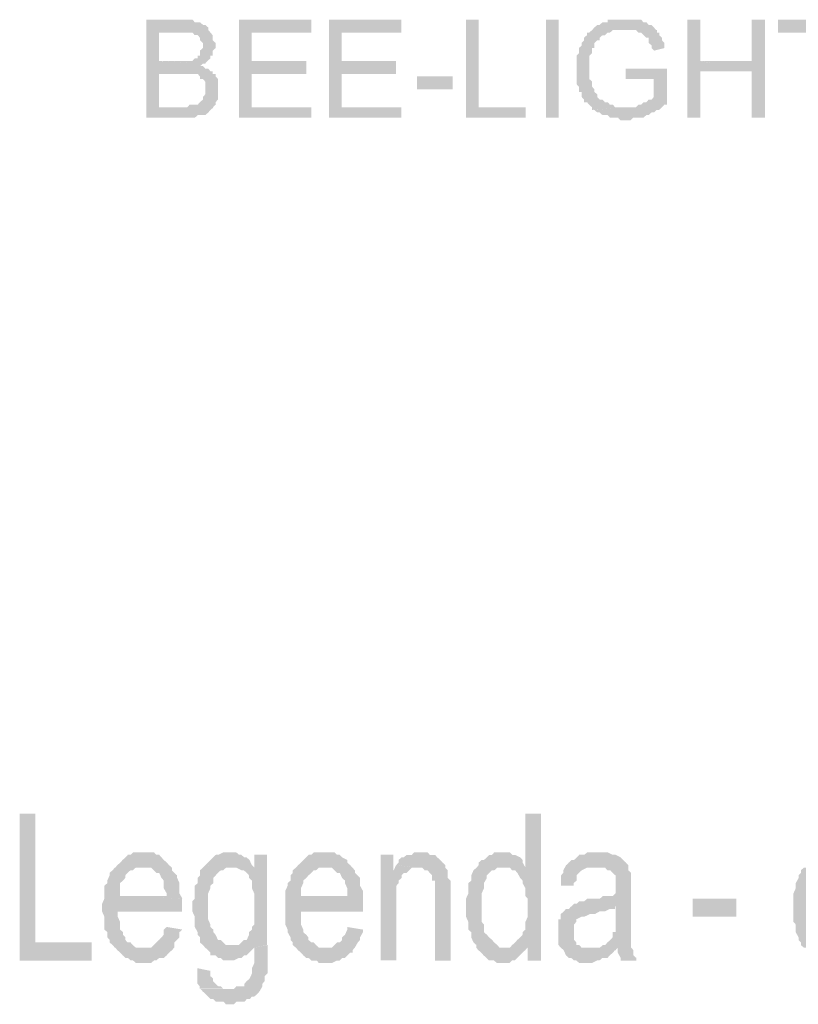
# Model space of a CAD drawing. Header units: millimetres. Extents: x -523 to 1404227, y -783705 to 1038705.
# Tile 159 of 256: x 402214 to 403493, y 236487 to 238104. Entities that reach past the tile are written whole.
import ezdxf

# ---------------------------------------------------------------- set-up
doc = ezdxf.new("R2010")
doc.units = ezdxf.units.MM
doc.linetypes.add('ACAD_ISO08W100', pattern=[36, 24, -3, 6, -3])
doc.layers.add('!!ELEKTRYKA', color=7, linetype='Continuous')

msp = doc.modelspace()

# ---------------------------------------------------------------- hatches: boundary and pattern name
at = {"layer": '!!ELEKTRYKA', "linetype": 'ACAD_ISO08W100'}
for points in [[(402480.96, 238103.99), (402421.94, 238103.99), (402421.94, 237943.11), (402480.96, 237943.11), (402485.72, 237943.11), (402489.53, 237943.11), (402498.1, 237943.11), (402501.9, 237943.11), (402501.9, 237943.11), (402506.66, 237947.3), (402510.47, 237947.3), (402515.23, 237947.3), (402519.04, 237947.3), (402523.8, 237951.59), (402527.61, 237955.78), (402527.61, 237955.78), (402527.61, 237955.78), (402532.37, 237960.06), (402442.88, 237960.06), (402442.88, 238015.08), (402480.96, 238015.08), (402532.37, 238019.27), (402527.61, 238019.27), (402523.8, 238023.55), (402519.04, 238023.55), (402515.23, 238027.74), (402510.47, 238027.74), (402510.47, 238027.74), (402515.23, 238032.03), (402519.04, 238032.03), (402442.88, 238036.22), (402442.88, 238082.86), (402472.39, 238082.86), (402527.61, 238082.86), (402523.8, 238087.05), (402523.8, 238091.24), (402519.04, 238095.52), (402515.23, 238095.52), (402510.47, 238099.71), (402506.66, 238099.71), (402506.66, 238099.71), (402501.9, 238099.71), (402498.1, 238103.99), (402489.53, 238103.99), (402485.72, 238103.99)], [(402693.32, 238103.96), (402574.44, 238103.96), (402574.44, 237943.14), (402693.32, 237943.14), (402693.32, 237960.07), (402595.36, 237960.07), (402595.36, 238015.04), (402684.76, 238015.04), (402684.76, 238036.24), (402595.36, 238036.24), (402595.36, 238082.84), (402693.32, 238082.84)], [(402840.88, 238104.05), (402722.11, 238104.05), (402722.11, 237943.11), (402840.88, 237943.11), (402840.88, 237960.11), (402743.01, 237960.11), (402743.01, 238015.12), (402832.33, 238015.12), (402832.33, 238036.31), (402743.01, 238036.31), (402743.01, 238082.87), (402840.88, 238082.87)], [(402967.94, 238103.97), (402947.07, 238103.97), (402947.07, 237943.07), (403044.79, 237943.07), (403044.79, 237960.05), (402967.94, 237960.05)], [(403209.1, 238103.99), (403204.36, 238103.99), (403200.57, 238103.99), (403195.83, 238103.99), (403192.04, 238103.99), (403183.51, 238103.99), (403179.72, 238103.99), (403179.72, 238099.82), (403174.99, 238099.82), (403171.2, 238099.82), (403166.46, 238095.55), (403162.67, 238095.55), (403157.93, 238091.29), (403157.93, 238091.29), (403154.14, 238087.12), (403149.4, 238082.86), (403145.61, 238082.86), (403145.61, 238078.59), (403140.87, 238074.42), (403140.87, 238070.16), (403137.08, 238065.89), (403137.08, 238065.89), (403137.08, 238061.72), (403132.34, 238057.46), (403132.34, 238053.2), (403132.34, 238049.03), (403128.55, 238044.76), (403128.55, 238040.5), (403128.55, 238036.33), (403128.55, 238032.06), (403128.55, 238027.8), (403128.55, 238023.63), (403128.55, 238019.37), (403128.55, 238015.1), (403128.55, 238010.84), (403128.55, 238002.4), (403128.55, 237998.14), (403132.34, 237993.97), (403132.34, 237989.71), (403132.34, 237985.44), (403137.08, 237985.44), (403137.08, 237981.27), (403137.08, 237977.01), (403140.87, 237972.74), (403140.87, 237968.57), (403145.61, 237968.57), (403149.4, 237964.31), (403154.14, 237960.04), (403154.14, 237955.88), (403209.1, 237960.04), (403204.36, 237960.04), (403200.57, 237960.04), (403195.83, 237960.04), (403192.04, 237960.04), (403188.25, 237964.31), (403183.51, 237964.31), (403179.72, 237968.57), (403174.99, 237968.57), (403171.2, 237972.74), (403166.46, 237972.74), (403162.67, 237977.01), (403162.67, 237981.27), (403157.93, 237985.44), (403157.93, 237989.71), (403157.93, 237989.71), (403154.14, 237993.97), (403154.14, 237998.14), (403154.14, 238002.4), (403149.4, 238006.67), (403149.4, 238010.84), (403149.4, 238015.1), (403149.4, 238019.37), (403149.4, 238023.63), (403149.4, 238023.63), (403149.4, 238032.06), (403149.4, 238036.33), (403149.4, 238040.5), (403149.4, 238044.76), (403154.14, 238049.03), (403154.14, 238053.2), (403154.14, 238057.46), (403157.93, 238057.46), (403157.93, 238061.72), (403157.93, 238065.89), (403162.67, 238070.16), (403166.46, 238070.16), (403166.46, 238074.42), (403171.2, 238078.59), (403174.99, 238078.59), (403179.72, 238082.86), (403183.51, 238082.86), (403183.51, 238082.86), (403188.25, 238087.12), (403192.04, 238087.12), (403195.83, 238087.12), (403204.36, 238087.12), (403209.1, 238087.12), (403259.32, 238087.12), (403255.53, 238091.29), (403251.74, 238095.55), (403247, 238095.55), (403243.21, 238099.82), (403238.48, 238099.82), (403238.48, 238099.82), (403234.69, 238103.99), (403229.95, 238103.99), (403226.16, 238103.99), (403221.42, 238103.99), (403217.63, 238103.99), (403212.89, 238103.99)], [(403331.55, 238103.99), (403310.73, 238103.99), (403310.73, 237943.09), (403331.55, 237943.09), (403331.55, 238019.38), (403416.73, 238019.38), (403331.55, 238036.22)], [(403438.11, 238103.99), (403416.34, 238103.99), (403416.34, 238036.23), (403332.12, 238036.23), (403416.34, 238019.29), (403416.34, 237943.11), (403438.11, 237943.11)], [(403585.8, 238103.99), (403459.09, 238103.99), (403459.09, 238082.81), (403513.93, 238082.81), (403513.93, 237943.15), (403535.68, 237943.15), (403535.68, 238082.81), (403585.8, 238082.81)], [(402527.35, 238082.85), (402472.15, 238082.85), (402476.91, 238082.85), (402480.71, 238082.85), (402489.28, 238082.85), (402493.09, 238082.85), (402493.09, 238082.85), (402497.85, 238082.85), (402497.85, 238082.85), (402501.65, 238078.66), (402506.41, 238078.66), (402510.22, 238074.38), (402510.22, 238074.38), (402510.22, 238070.19), (402514.98, 238065.91), (402514.98, 238061.72), (402514.98, 238057.44), (402510.22, 238053.25), (402510.22, 238048.97), (402510.22, 238044.78), (402506.41, 238044.78), (402506.41, 238040.5), (402501.65, 238040.5), (402497.85, 238036.31), (402493.09, 238036.31), (402493.09, 238036.31), (402489.28, 238036.31), (402480.71, 238036.31), (402476.91, 238036.31), (402442.64, 238036.31), (402518.79, 238032.02), (402522.59, 238036.31), (402527.35, 238040.5), (402527.35, 238044.78), (402531.16, 238044.78), (402531.16, 238048.97), (402531.16, 238053.25), (402535.92, 238057.44), (402535.92, 238061.72), (402535.92, 238061.72), (402535.92, 238065.91), (402531.16, 238070.19), (402531.16, 238074.38), (402531.16, 238078.66)], [(403260.43, 238087.01), (403209.29, 238087.01), (403209.29, 238087.01), (403213.08, 238087.01), (403217.81, 238087.01), (403221.6, 238087.01), (403226.34, 238087.01), (403230.12, 238082.84), (403230.12, 238082.84), (403234.86, 238082.84), (403238.65, 238078.58), (403243.38, 238074.32), (403247.17, 238074.32), (403247.17, 238070.15), (403247.17, 238065.89), (403251.91, 238061.63), (403251.91, 238057.46), (403255.7, 238053.2), (403272.75, 238057.46), (403272.75, 238061.63), (403272.75, 238065.89), (403268.96, 238070.15), (403268.96, 238074.32), (403264.22, 238078.58), (403264.22, 238082.84), (403260.43, 238082.84)], [(403277.25, 238023.54), (403209.04, 238023.54), (403209.04, 238006.68), (403255.46, 238006.68), (403255.46, 237977.02), (403255.46, 237977.02), (403251.67, 237972.76), (403246.94, 237972.76), (403243.15, 237968.5), (403238.41, 237968.5), (403234.62, 237964.33), (403234.62, 237964.33), (403229.88, 237964.33), (403226.09, 237960.06), (403221.35, 237960.06), (403217.56, 237960.06), (403213.77, 237960.06), (403209.04, 237960.06), (403154.08, 237955.8), (403157.87, 237955.8), (403162.61, 237951.63), (403166.4, 237951.63), (403171.14, 237947.37), (403174.93, 237947.37), (403179.67, 237947.37), (403183.46, 237943.1), (403188.19, 237943.1), (403191.98, 237943.1), (403196.72, 237943.1), (403200.51, 237938.94), (403205.25, 237938.94), (403209.04, 237938.94), (403213.77, 237938.94), (403217.56, 237938.94), (403221.35, 237943.1), (403226.09, 237943.1), (403229.88, 237943.1), (403234.62, 237943.1), (403238.41, 237943.1), (403243.15, 237947.37), (403243.15, 237947.37), (403246.94, 237947.37), (403251.67, 237951.63), (403255.46, 237951.63), (403260.2, 237955.8), (403263.99, 237955.8), (403268.73, 237960.06), (403272.52, 237964.33), (403277.25, 237964.33)], [(402531.16, 238019.37), (402480.71, 238015.08), (402480.71, 238015.08), (402484.52, 238015.08), (402489.28, 238015.08), (402493.09, 238015.08), (402497.85, 238015.08), (402501.65, 238015.08), (402506.41, 238015.08), (402510.22, 238010.89), (402510.22, 238006.71), (402514.98, 238006.71), (402518.79, 238002.42), (402518.79, 237998.23), (402518.79, 237993.95), (402518.79, 237989.76), (402518.79, 237989.76), (402518.79, 237985.48), (402518.79, 237981.29), (402514.98, 237977.01), (402514.98, 237972.82), (402510.22, 237968.54), (402510.22, 237968.54), (402506.41, 237964.35), (402501.65, 237964.35), (402497.85, 237964.35), (402497.85, 237964.35), (402493.09, 237964.35), (402489.28, 237960.07), (402480.71, 237960.07), (402442.64, 237960.07), (402531.16, 237960.07), (402535.92, 237964.35), (402535.92, 237968.54), (402539.73, 237972.82), (402539.73, 237977.01), (402539.73, 237981.29), (402539.73, 237985.48), (402539.73, 237989.76), (402539.73, 237993.95), (402539.73, 237998.23), (402539.73, 238002.42), (402539.73, 238006.71), (402535.92, 238010.89), (402535.92, 238015.08), (402531.16, 238015.08)], [(402239.97, 236800.14), (402214.23, 236800.14), (402214.23, 236558.78), (402332.43, 236558.78), (402332.43, 236588.43), (402239.97, 236588.43)], [(403070.3, 236800.08), (403044.69, 236800.08), (403044.69, 236711.13), (403010.55, 236711.13), (403010.55, 236711.13), (403014.35, 236711.13), (403019.09, 236711.13), (403022.88, 236706.96), (403027.62, 236706.96), (403031.42, 236702.69), (403036.16, 236694.25), (403036.16, 236694.25), (403039.95, 236689.98), (403039.95, 236685.81), (403044.69, 236677.27), (403044.69, 236673.1), (403044.69, 236664.56), (403048.49, 236660.39), (403048.49, 236651.86), (403048.49, 236643.42), (403048.49, 236639.24), (403048.49, 236630.71), (403044.69, 236622.27), (403044.69, 236618), (403044.69, 236609.56), (403039.95, 236605.29), (403039.95, 236601.12), (403036.16, 236596.85), (403031.42, 236592.68), (403027.62, 236588.41), (403022.88, 236584.14), (403019.09, 236579.97), (403048.49, 236579.97), (403048.49, 236558.73), (403070.3, 236558.73)], [(402417.54, 236736.6), (402408.97, 236736.6), (402405.16, 236736.6), (402400.4, 236736.6), (402396.59, 236732.41), (402391.83, 236732.41), (402388.02, 236728.13), (402383.26, 236723.94), (402379.45, 236719.65), (402374.69, 236715.46), (402370.88, 236711.17), (402417.54, 236711.17), (402417.54, 236711.17), (402426.11, 236711.17), (402429.92, 236711.17), (402434.68, 236706.98), (402438.49, 236702.7), (402443.25, 236702.7), (402447.06, 236694.32), (402447.06, 236694.32), (402450.87, 236690.03), (402450.87, 236685.84), (402450.87, 236677.37), (402455.63, 236668.89), (402455.63, 236664.61), (402379.45, 236664.61), (402481.34, 236660.42), (402476.58, 236668.89), (402476.58, 236673.08), (402476.58, 236681.56), (402476.58, 236685.84), (402472.77, 236694.32), (402472.77, 236698.51), (402468.01, 236702.7), (402464.2, 236706.98), (402464.2, 236711.17), (402459.44, 236715.46), (402455.63, 236719.65), (402450.87, 236723.94), (402447.06, 236728.13), (402443.25, 236732.41), (402438.49, 236732.41), (402434.68, 236736.6), (402426.11, 236736.6), (402421.35, 236736.6)], [(402562.05, 236736.55), (402557.29, 236736.55), (402553.49, 236736.55), (402548.73, 236736.55), (402540.17, 236732.36), (402536.36, 236732.36), (402531.6, 236728.08), (402527.8, 236723.9), (402527.8, 236723.9), (402523.04, 236719.62), (402519.24, 236715.43), (402562.05, 236711.15), (402562.05, 236711.15), (402565.85, 236711.15), (402569.66, 236711.15), (402600.1, 236711.15), (402600.1, 236711.15), (402595.35, 236715.43), (402591.54, 236723.9), (402586.78, 236728.08), (402582.98, 236728.08), (402578.22, 236732.36), (402574.42, 236732.36), (402569.66, 236736.55), (402565.85, 236736.55)], [(402620.3, 236732.36), (402599.37, 236732.36), (402599.37, 236711.24), (402569.89, 236711.24), (402578.45, 236706.96), (402582.25, 236706.96), (402587.01, 236702.78), (402590.81, 236698.5), (402590.81, 236694.31), (402595.57, 236690.03), (402595.57, 236681.57), (402595.57, 236677.38), (402599.37, 236668.92), (402599.37, 236664.64), (402599.37, 236656.17), (402599.37, 236647.71), (402599.37, 236639.24), (402599.37, 236634.96), (402599.37, 236626.5), (402599.37, 236618.04), (402595.57, 236613.85), (402595.57, 236609.57), (402590.81, 236605.39), (402590.81, 236601.11), (402587.01, 236592.64), (402582.25, 236592.64), (402578.45, 236588.46), (402573.69, 236584.18), (402565.13, 236584.18), (402561.33, 236584.18), (402620.3, 236584.18)], [(402714.17, 236736.57), (402710.37, 236736.57), (402705.62, 236736.57), (402697.06, 236736.57), (402693.26, 236732.39), (402688.51, 236732.39), (402684.71, 236728.11), (402679.95, 236723.83), (402676.15, 236719.65), (402671.4, 236715.38), (402667.6, 236711.19), (402714.17, 236711.19), (402717.97, 236711.19), (402722.72, 236711.19), (402726.53, 236711.19), (402731.28, 236706.92), (402735.08, 236702.73), (402739.83, 236702.73), (402743.63, 236694.28), (402743.63, 236694.28), (402748.39, 236690), (402748.39, 236685.82), (402752.19, 236677.26), (402752.19, 236668.8), (402752.19, 236664.62), (402676.15, 236664.62), (402777.85, 236660.34), (402777.85, 236668.8), (402777.85, 236673.08), (402773.1, 236681.54), (402773.1, 236685.82), (402773.1, 236694.28), (402769.3, 236698.46), (402764.54, 236702.73), (402764.54, 236706.92), (402760.74, 236711.19), (402756.94, 236715.38), (402752.19, 236719.65), (402752.19, 236723.83), (402743.63, 236728.11), (402739.83, 236732.39), (402735.08, 236732.39), (402731.28, 236736.57), (402726.53, 236736.57), (402722.72, 236736.57)], [(402827.88, 236732.38), (402806.99, 236732.38), (402806.99, 236558.8), (402832.63, 236558.8), (402832.63, 236656.13), (402832.63, 236656.13), (402832.63, 236664.68), (402832.63, 236673.13), (402832.63, 236681.58), (402836.43, 236685.76), (402836.43, 236690.03), (402841.17, 236694.3), (402841.17, 236698.48), (402844.97, 236702.75), (402849.72, 236702.75), (402853.52, 236706.93), (402827.88, 236706.93)], [(402870.5, 236736.6), (402870.5, 236736.6), (402866.7, 236736.6), (402861.95, 236736.6), (402858.16, 236732.33), (402849.61, 236732.33), (402844.86, 236728.15), (402841.07, 236728.15), (402836.32, 236723.88), (402836.32, 236719.7), (402832.52, 236715.43), (402866.7, 236711.16), (402870.5, 236711.16), (402875.24, 236711.16), (402879.04, 236706.98), (402883.79, 236706.98), (402887.59, 236702.71), (402891.39, 236698.53), (402891.39, 236689.98), (402896.13, 236689.98), (402896.13, 236685.81), (402896.13, 236681.53), (402896.13, 236673.08), (402896.13, 236664.63), (402896.13, 236558.77), (402921.77, 236558.77), (402921.77, 236664.63), (402921.77, 236668.81), (402921.77, 236677.36), (402921.77, 236685.81), (402921.77, 236689.98), (402917.02, 236694.26), (402917.02, 236698.53), (402917.02, 236706.98), (402913.22, 236711.16), (402913.22, 236715.43), (402908.48, 236719.7), (402904.68, 236723.88), (402899.93, 236728.15), (402896.13, 236732.33), (402891.39, 236732.33), (402887.59, 236732.33), (402883.79, 236736.6), (402879.04, 236736.6)], [(403005.89, 236736.57), (403005.89, 236736.57), (403002.1, 236736.57), (402993.56, 236736.57), (402989.76, 236732.3), (402985.02, 236732.3), (402981.22, 236728.12), (402976.48, 236723.85), (402972.68, 236723.85), (402967.94, 236719.68), (402967.94, 236715.41), (402964.15, 236711.14), (402959.4, 236706.97), (402955.61, 236698.43), (402955.61, 236694.25), (402955.61, 236689.98), (402950.86, 236685.81), (402950.86, 236681.54), (402950.86, 236673.1), (402950.86, 236668.83), (402947.07, 236660.38), (402947.07, 236651.94), (402947.07, 236647.67), (402947.07, 236643.4), (402947.07, 236634.96), (402947.07, 236630.69), (402950.86, 236622.24), (402950.86, 236618.07), (402950.86, 236609.53), (402955.61, 236605.36), (402955.61, 236596.91), (402955.61, 236596.91), (402959.4, 236588.37), (402964.15, 236584.2), (402964.15, 236579.93), (403010.63, 236579.93), (403005.89, 236579.93), (403002.1, 236579.93), (402998.3, 236584.2), (402993.56, 236588.37), (402989.76, 236592.64), (402985.02, 236596.91), (402985.02, 236596.91), (402981.22, 236601.09), (402976.48, 236605.36), (402976.48, 236609.53), (402976.48, 236618.07), (402972.68, 236622.24), (402972.68, 236630.69), (402972.68, 236639.23), (402972.68, 236647.67), (402972.68, 236647.67), (402972.68, 236656.11), (402972.68, 236660.38), (402972.68, 236668.83), (402976.48, 236677.27), (402976.48, 236681.54), (402976.48, 236685.81), (402981.22, 236694.25), (402981.22, 236698.43), (402985.02, 236702.7), (402989.76, 236706.97), (402993.56, 236706.97), (402998.3, 236711.14), (403002.1, 236711.14), (403010.63, 236711.14), (403044.79, 236711.14), (403040.04, 236719.68), (403040.04, 236723.85), (403036.25, 236728.12), (403027.71, 236732.3), (403027.71, 236732.3), (403022.97, 236732.3), (403019.17, 236736.57), (403010.63, 236736.57)], [(403163.17, 236736.55), (403163.17, 236736.55), (403158.43, 236736.55), (403154.64, 236736.55), (403146.11, 236736.55), (403141.37, 236732.38), (403137.58, 236732.38), (403132.84, 236732.38), (403129.05, 236728.11), (403124.31, 236723.85), (403120.52, 236723.85), (403115.78, 236719.68), (403111.99, 236715.41), (403163.17, 236711.15), (403163.17, 236711.15), (403171.7, 236711.15), (403175.49, 236711.15), (403179.28, 236706.98), (403184.02, 236706.98), (403187.81, 236702.71), (403187.81, 236702.71), (403192.55, 236698.45), (403192.55, 236690.01), (403192.55, 236685.75), (403192.55, 236677.31), (403192.55, 236677.31), (403192.55, 236668.88), (403192.55, 236668.88), (403192.55, 236668.88), (403187.81, 236664.62), (403184.02, 236664.62), (403175.49, 236664.62), (403171.7, 236664.62), (403166.96, 236660.35), (403158.43, 236660.35), (403154.64, 236660.35), (403146.11, 236660.35), (403141.37, 236656.18), (403137.58, 236656.18), (403132.84, 236656.18), (403129.05, 236651.92), (403124.31, 236651.92), (403120.52, 236647.65), (403192.55, 236647.65), (403192.55, 236634.95), (403192.55, 236630.78), (403192.55, 236622.25), (403192.55, 236618.08), (403192.55, 236609.55), (403192.55, 236605.38), (403187.81, 236605.38), (403187.81, 236596.85), (403184.02, 236592.68), (403179.28, 236588.42), (403175.49, 236584.15), (403171.7, 236584.15), (403166.96, 236579.98), (403196.34, 236579.98), (403196.34, 236579.98), (403196.34, 236571.45), (403201.08, 236563.02), (403201.08, 236558.75), (403226.67, 236558.75), (403226.67, 236563.02), (403221.93, 236567.28), (403221.93, 236575.72), (403218.14, 236579.98), (403218.14, 236584.15), (403218.14, 236588.42), (403218.14, 236592.68), (403218.14, 236596.85), (403218.14, 236605.38), (403218.14, 236613.82), (403218.14, 236622.25), (403218.14, 236630.78), (403218.14, 236673.05), (403218.14, 236673.05), (403218.14, 236681.58), (403218.14, 236690.01), (403218.14, 236694.28), (403218.14, 236698.45), (403218.14, 236702.71), (403213.4, 236706.98), (403213.4, 236715.41), (403209.61, 236719.68), (403209.61, 236719.68), (403204.87, 236723.85), (403201.08, 236728.11), (403192.55, 236732.38), (403192.55, 236732.38), (403187.81, 236732.38), (403179.28, 236736.55), (403175.49, 236736.55), (403171.7, 236736.55)], [(402518.78, 236715.41), (402514.97, 236711.22), (402510.22, 236706.94), (402510.22, 236698.47), (402506.41, 236694.29), (402506.41, 236694.29), (402506.41, 236685.82), (402501.65, 236681.54), (402501.65, 236673.07), (402501.65, 236668.88), (402501.65, 236660.42), (402497.85, 236656.13), (402497.85, 236647.67), (402497.85, 236647.67), (402497.85, 236639.2), (402501.65, 236630.73), (402501.65, 236626.54), (402501.65, 236618.07), (402501.65, 236613.89), (402506.41, 236605.42), (402506.41, 236601.14), (402510.22, 236596.95), (402510.22, 236588.48), (402514.97, 236584.2), (402518.78, 236580.01), (402523.54, 236575.73), (402527.34, 236571.55), (402527.34, 236567.26), (402535.91, 236567.26), (402539.71, 236563.08), (402544.47, 236563.08), (402548.27, 236558.8), (402553.03, 236558.8), (402561.6, 236558.8), (402561.6, 236558.8), (402565.4, 236558.8), (402573.96, 236563.08), (402578.72, 236563.08), (402582.53, 236567.26), (402586.33, 236567.26), (402591.09, 236571.55), (402594.9, 236575.73), (402599.65, 236580.01), (402620.59, 236584.2), (402561.6, 236584.2), (402556.84, 236584.2), (402553.03, 236584.2), (402548.27, 236588.48), (402544.47, 236592.67), (402539.71, 236592.67), (402535.91, 236601.14), (402535.91, 236601.14), (402532.1, 236605.42), (402532.1, 236609.61), (402527.34, 236613.89), (402527.34, 236618.07), (402523.54, 236626.54), (402523.54, 236635.01), (402523.54, 236639.2), (402523.54, 236647.67), (402523.54, 236656.13), (402523.54, 236660.42), (402523.54, 236668.88), (402527.34, 236677.35), (402527.34, 236681.54), (402532.1, 236685.82), (402532.1, 236694.29), (402535.91, 236698.47), (402539.71, 236702.76), (402544.47, 236706.94), (402548.27, 236706.94), (402553.03, 236711.22), (402556.84, 236711.22), (402561.6, 236711.22)], [(402832.18, 236715.4), (402828.38, 236706.95), (402854.02, 236706.95), (402857.81, 236711.22), (402862.56, 236711.22), (402866.36, 236711.22)], [(403111.55, 236715.5), (403106.81, 236706.97), (403106.81, 236702.8), (403103.02, 236698.54), (403103.02, 236690.1), (403103.02, 236681.57), (403123.87, 236681.57), (403123.87, 236685.84), (403128.61, 236690.1), (403128.61, 236698.54), (403132.4, 236702.8), (403137.14, 236706.97), (403137.14, 236706.97), (403145.67, 236711.24), (403149.46, 236711.24), (403154.2, 236711.24), (403162.73, 236711.24)], [(402370.44, 236711.25), (402370.44, 236711.25), (402366.63, 236706.96), (402361.87, 236702.77), (402361.87, 236698.49), (402358.06, 236690.1), (402358.06, 236685.82), (402353.29, 236681.63), (402353.29, 236673.15), (402353.29, 236668.87), (402353.29, 236660.39), (402349.48, 236651.91), (402349.48, 236643.53), (402349.48, 236639.25), (402353.29, 236630.77), (402353.29, 236622.29), (402353.29, 236618.1), (402353.29, 236609.63), (402358.06, 236605.44), (402358.06, 236596.96), (402361.87, 236592.67), (402361.87, 236588.48), (402366.63, 236584.2), (402370.44, 236580.01), (402417.1, 236580.01), (402417.1, 236580.01), (402413.3, 236580.01), (402404.72, 236580.01), (402399.96, 236584.2), (402396.15, 236588.48), (402391.39, 236588.48), (402387.58, 236592.67), (402387.58, 236596.96), (402383.77, 236601.15), (402383.77, 236605.44), (402379.01, 236609.63), (402379.01, 236618.1), (402379.01, 236622.29), (402375.2, 236630.77), (402375.2, 236639.25), (402480.92, 236639.25), (402480.92, 236639.25), (402480.92, 236647.72), (402480.92, 236651.91), (402480.92, 236660.39), (402379.01, 236664.68), (402379.01, 236664.68), (402379.01, 236668.87), (402379.01, 236677.34), (402379.01, 236685.82), (402383.77, 236690.1), (402387.58, 236694.29), (402387.58, 236698.49), (402391.39, 236702.77), (402396.15, 236706.96), (402399.96, 236706.96), (402404.72, 236711.25), (402413.3, 236711.25), (402417.1, 236711.25)], [(402667.46, 236711.21), (402667.46, 236711.21), (402662.7, 236706.93), (402662.7, 236702.75), (402658.9, 236698.47), (402658.9, 236690.01), (402654.15, 236685.83), (402654.15, 236681.55), (402650.35, 236673.09), (402650.35, 236668.91), (402650.35, 236660.36), (402650.35, 236651.9), (402650.35, 236643.44), (402650.35, 236639.25), (402650.35, 236630.79), (402650.35, 236622.33), (402650.35, 236618.06), (402654.15, 236609.6), (402654.15, 236605.32), (402658.9, 236596.86), (402658.9, 236592.68), (402662.7, 236588.4), (402662.7, 236584.22), (402667.46, 236579.94), (402717.84, 236579.94), (402714.03, 236579.94), (402709.28, 236579.94), (402705.48, 236579.94), (402700.73, 236584.22), (402696.92, 236588.4), (402693.12, 236588.4), (402688.37, 236592.68), (402688.37, 236596.86), (402684.57, 236601.14), (402679.81, 236605.32), (402679.81, 236609.6), (402676.01, 236618.06), (402676.01, 236622.33), (402676.01, 236630.79), (402676.01, 236639.25), (402777.72, 236639.25), (402777.72, 236639.25), (402777.72, 236647.71), (402777.72, 236651.9), (402777.72, 236660.36), (402676.01, 236664.63), (402676.01, 236664.63), (402676.01, 236668.91), (402676.01, 236677.37), (402679.81, 236685.83), (402679.81, 236690.01), (402684.57, 236694.29), (402688.37, 236698.47), (402693.12, 236702.75), (402696.92, 236706.93), (402700.73, 236706.93), (402705.48, 236711.21), (402709.28, 236711.21), (402714.03, 236711.21)], [(403501.64, 236711.16), (403496.91, 236706.91), (403496.91, 236702.75), (403493.13, 236698.49), (403493.13, 236694.24), (403488.4, 236685.73), (403488.4, 236681.57), (403488.4, 236677.32), (403484.62, 236668.81), (403484.62, 236660.39), (403484.62, 236651.88), (403484.62, 236647.63), (403484.62, 236643.47), (403484.62, 236639.22), (403484.62, 236630.71), (403484.62, 236622.29), (403488.4, 236618.04), (403488.4, 236609.53), (403488.4, 236605.37), (403493.13, 236596.86), (403493.13, 236592.61), (403496.91, 236588.45), (403496.91, 236584.19), (403501.64, 236579.94), (403547.96, 236579.94), (403547.96, 236579.94), (403544.18, 236579.94), (403535.67, 236579.94), (403530.94, 236584.19), (403527.16, 236588.45), (403522.44, 236592.61), (403518.65, 236596.86), (403518.65, 236596.86), (403518.65, 236601.12), (403513.93, 236605.37), (403513.93, 236609.53), (403510.15, 236618.04), (403510.15, 236622.29), (403510.15, 236630.71), (403510.15, 236639.22), (403510.15, 236647.63), (403510.15, 236647.63), (403510.15, 236656.14), (403510.15, 236660.39), (403510.15, 236668.81), (403510.15, 236677.32), (403513.93, 236681.57), (403513.93, 236685.73), (403518.65, 236689.99), (403518.65, 236694.24), (403522.44, 236698.49), (403527.16, 236702.75), (403530.94, 236706.91), (403535.67, 236706.91), (403539.45, 236711.16), (403544.18, 236711.16), (403547.96, 236711.16)], [(403119.73, 236647.7), (403115.94, 236643.44), (403111.2, 236643.44), (403107.41, 236639.27), (403102.67, 236635), (403102.67, 236626.57), (403098.88, 236626.57), (403098.88, 236618.04), (403098.88, 236613.87), (403098.88, 236605.34), (403098.88, 236605.34), (403098.88, 236596.9), (403098.88, 236592.64), (403098.88, 236584.2), (403102.67, 236579.94), (403107.41, 236575.77), (403111.2, 236567.24), (403111.2, 236567.24), (403115.94, 236563.07), (403119.73, 236563.07), (403124.47, 236558.8), (403128.26, 236558.8), (403133, 236554.53), (403136.79, 236554.53), (403145.32, 236554.53), (403150.06, 236554.53), (403153.85, 236554.53), (403162.38, 236558.8), (403166.17, 236558.8), (403170.91, 236563.07), (403174.7, 236563.07), (403179.44, 236563.07), (403183.23, 236567.24), (403187.97, 236571.5), (403191.76, 236575.77), (403150.06, 236579.94), (403150.06, 236579.94), (403141.53, 236579.94), (403136.79, 236579.94), (403133, 236584.2), (403128.26, 236584.2), (403128.26, 236588.47), (403124.47, 236592.64), (403124.47, 236601.17), (403124.47, 236605.34), (403124.47, 236609.6), (403124.47, 236613.87), (403124.47, 236618.04), (403128.26, 236622.3), (403128.26, 236626.57), (403136.79, 236630.74), (403136.79, 236630.74), (403141.53, 236630.74), (403150.06, 236635), (403153.85, 236635), (403158.59, 236635), (403166.17, 236639.27), (403170.91, 236639.27), (403174.7, 236639.27), (403183.23, 236643.44), (403187.97, 236643.44), (403191.76, 236643.44), (403191.76, 236647.7)], [(402455.63, 236613.85), (402450.87, 236609.57), (402450.87, 236601.09), (402447.06, 236596.9), (402443.25, 236592.71), (402438.49, 236588.43), (402438.49, 236588.43), (402434.68, 236584.24), (402429.92, 236579.95), (402421.35, 236579.95), (402417.54, 236579.95), (402370.88, 236579.95), (402370.88, 236579.95), (402374.69, 236575.76), (402379.45, 236571.48), (402383.26, 236567.29), (402388.02, 236563), (402391.83, 236563), (402396.59, 236558.81), (402400.4, 236558.81), (402405.16, 236554.53), (402412.78, 236554.53), (402417.54, 236554.53), (402421.35, 236554.53), (402429.92, 236554.53), (402434.68, 236558.81), (402438.49, 236558.81), (402443.25, 236563), (402450.87, 236563), (402455.63, 236567.29), (402459.44, 236571.48), (402459.44, 236571.48), (402464.2, 236575.76), (402468.01, 236579.95), (402468.01, 236588.43), (402472.77, 236592.71), (402476.58, 236596.9), (402476.58, 236605.38), (402481.34, 236609.57)], [(402752.19, 236613.77), (402752.19, 236609.59), (402748.39, 236601.13), (402743.63, 236596.85), (402743.63, 236592.67), (402739.83, 236588.4), (402735.08, 236588.4), (402731.28, 236584.21), (402726.53, 236579.94), (402722.72, 236579.94), (402717.97, 236579.94), (402667.6, 236579.94), (402667.6, 236579.94), (402671.4, 236575.66), (402676.15, 236571.48), (402679.95, 236567.2), (402684.71, 236563.02), (402688.51, 236563.02), (402693.26, 236558.74), (402701.81, 236558.74), (402705.62, 236554.56), (402710.37, 236554.56), (402717.97, 236554.56), (402722.72, 236554.56), (402726.53, 236554.56), (402735.08, 236558.74), (402739.83, 236558.74), (402743.63, 236563.02), (402748.39, 236563.02), (402752.19, 236567.2), (402756.94, 236571.48), (402760.74, 236571.48), (402760.74, 236575.66), (402764.54, 236579.94), (402769.3, 236588.4), (402773.1, 236592.67), (402773.1, 236596.85), (402777.85, 236605.31), (402777.85, 236609.59)], [(402621.32, 236584.16), (402599.44, 236579.98), (402599.44, 236575.69), (402599.44, 236567.23), (402599.44, 236558.76), (402599.44, 236554.57), (402595.63, 236546.11), (402595.63, 236546.11), (402595.63, 236541.82), (402595.63, 236537.64), (402591.83, 236529.17), (402587.07, 236524.89), (402583.26, 236520.7), (402583.26, 236520.7), (402583.26, 236516.42), (402574.7, 236516.42), (402569.94, 236516.42), (402566.14, 236512.24), (402557.58, 236512.24), (402510.96, 236512.24), (402514.76, 236507.95), (402519.52, 236503.77), (402519.52, 236503.77), (402523.32, 236499.49), (402528.08, 236495.3), (402531.89, 236495.3), (402536.64, 236491.02), (402540.45, 236491.02), (402549.01, 236491.02), (402552.82, 236486.83), (402561.38, 236486.83), (402566.14, 236486.83), (402569.94, 236491.02), (402574.7, 236491.02), (402583.26, 236491.02), (402587.07, 236495.3), (402591.83, 236495.3), (402595.63, 236499.49), (402599.44, 236499.49), (402604.19, 236503.77), (402608, 236507.95), (402612.76, 236516.42), (402612.76, 236520.7), (402616.56, 236524.89), (402616.56, 236529.17), (402616.56, 236533.36), (402621.32, 236537.64), (402621.32, 236546.11), (402621.32, 236550.29), (402621.32, 236558.76), (402621.32, 236567.23), (402621.32, 236575.69)], [(403018.65, 236579.98), (403014.86, 236579.98), (403010.11, 236579.98), (402963.63, 236579.98), (402967.42, 236575.71), (402972.17, 236571.54), (402975.96, 236567.27), (402975.96, 236567.27), (402980.71, 236563), (402984.5, 236558.82), (402993.04, 236558.82), (402997.78, 236554.56), (403001.58, 236554.56), (403006.32, 236554.56), (403014.86, 236554.56), (403018.65, 236554.56), (403022.45, 236558.82), (403027.19, 236558.82), (403030.98, 236563), (403035.73, 236567.27), (403039.52, 236571.54), (403044.26, 236575.71), (403048.06, 236579.98)], [(403167, 236579.96), (403162.26, 236579.96), (403153.73, 236579.96), (403149.94, 236579.96), (403192.58, 236575.69), (403196.37, 236579.96)], [(402506.13, 236546.12), (402506.13, 236541.84), (402506.13, 236533.37), (402506.13, 236529.19), (402506.13, 236520.72), (402509.93, 236516.44), (402509.93, 236512.25), (402556.55, 236512.25), (402552.75, 236512.25), (402548.94, 236512.25), (402544.18, 236516.44), (402540.38, 236516.44), (402535.62, 236520.72), (402531.82, 236524.91), (402531.82, 236529.19), (402527.06, 236533.37), (402527.06, 236541.84)]]:
    msp.add_hatch(color=7, dxfattribs=at).paths.add_polyline_path(points)

# ---------------------------------------------------------------- linework, layer by layer
at = {"layer": '!!ELEKTRYKA', "color": 7, "linetype": 'ACAD_ISO08W100', "lineweight": -3}
for points in [[(403078.18, 237943.07), (403078.18, 238104.03), (403099.03, 237943.07), (403099.03, 238104.03)], [(402866.33, 237989.68), (402866.33, 238010.85), (402925.18, 237989.68), (402925.18, 238010.85)], [(403319.01, 236630.74), (403319.01, 236660.46), (403390.94, 236630.74), (403390.94, 236660.46)]]:
    msp.add_solid(points, dxfattribs=at)

doc.saveas('drawing.dxf')
